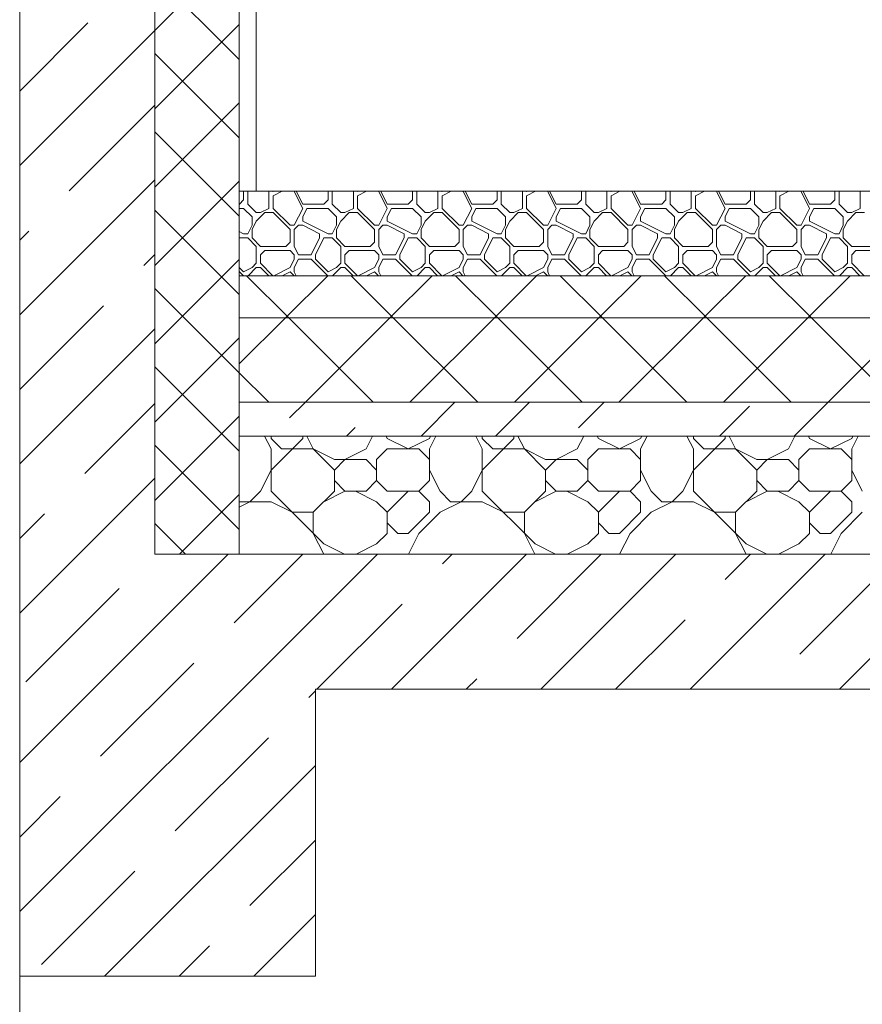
# Model space of a CAD drawing. Header units: millimetres. Extents: x 53645 to 137188, y 78097 to 135542.
# Tile 119 of 256: x 75147 to 76144, y 105827 to 106993. Entities that reach past the tile are written whole.
import ezdxf

# ---------------------------------------------------------------- set-up
doc = ezdxf.new("R2010")
doc.units = ezdxf.units.MM
doc.linetypes.add('GOST2.303 4', pattern=[7, 5, -2, 0])
doc.layers.add('hatch', color=7, linetype='Continuous', lineweight=5)
doc.layers.add('Wall2', color=40, linetype='Continuous', lineweight=5)

msp = doc.modelspace()

# ---------------------------------------------------------------- linework, layer by layer
at = {"layer": 'hatch', "color": 251, "ltscale": 100}
for points in [[(75306.9, 106359.9), (75306.9, 107389.9)], [(75306.9, 106359.9), (75306.9, 107389.9)], [(75406.9, 107389.9), (75406.9, 106689.9)], [(75406.9, 106789.9), (75406.9, 107389.9)], [(75306.9, 106980.3), (75406.9, 107080.3)], [(75406.9, 106946), (75306.9, 107046)], [(75146.9, 106908.7), (75227.4, 106989.3)], [(75306.9, 106887.5), (75406.9, 106987.5)], [(75146.9, 106820.3), (75306.9, 106980.3)], [(75406.9, 106853.2), (75306.9, 106953.2)], [(75306.9, 106794.7), (75406.9, 106894.7)], [(75205.4, 106790.4), (75306.9, 106892)], [(75406.9, 106760.4), (75306.9, 106860.4)], [(75146.9, 106643.6), (75306.9, 106803.6)], [(75306.9, 106701.9), (75406.9, 106801.9)], [(75406.9, 106689.9), (75406.9, 106789.9)], [(75426.9, 106789.9), (75406.9, 106789.9)], [(75412, 106789.6), (75411.7, 106789.9)], [(75412, 106779.6), (75412, 106789.6)], [(75417, 106789.6), (75417.3, 106789.9)], [(75417, 106774.6), (75417, 106789.6)], [(75442, 106789.6), (75441.7, 106789.9)], [(75442, 106769.6), (75442, 106789.6)], [(75447, 106789.6), (75446.7, 106789.9)], [(75447, 106784.6), (75457.6, 106789.9)], [(75447, 106789.6), (75447.6, 106789.9)], [(75472, 106789.6), (75471.7, 106789.9)], [(75482, 106769.6), (75472, 106789.6)], [(75482, 106774.6), (75474.3, 106789.9)], [(75512, 106789.6), (75511.7, 106789.9)], [(75512, 106779.6), (75512, 106789.6)], [(75517, 106789.6), (75517.3, 106789.9)], [(75517, 106774.6), (75517, 106789.6)], [(75542, 106789.6), (75541.7, 106789.9)], [(75542, 106769.6), (75542, 106789.6)], [(75547, 106789.6), (75546.7, 106789.9)], [(75547, 106784.6), (75557.6, 106789.9)], [(75547, 106789.6), (75547.6, 106789.9)], [(75572, 106789.6), (75571.7, 106789.9)], [(75582, 106769.6), (75572, 106789.6)], [(75582, 106774.6), (75574.3, 106789.9)], [(75612, 106789.6), (75611.7, 106789.9)], [(75612, 106779.6), (75612, 106789.6)], [(75617, 106789.6), (75617.3, 106789.9)], [(75617, 106774.6), (75617, 106789.6)], [(75642, 106789.6), (75641.7, 106789.9)], [(75642, 106769.6), (75642, 106789.6)], [(75647, 106789.6), (75646.7, 106789.9)], [(75647, 106784.6), (75657.6, 106789.9)], [(75647, 106789.6), (75647.6, 106789.9)], [(75672, 106789.6), (75671.7, 106789.9)], [(75682, 106769.6), (75672, 106789.6)], [(75682, 106774.6), (75674.3, 106789.9)], [(75712, 106789.6), (75711.7, 106789.9)], [(75712, 106779.6), (75712, 106789.6)], [(75717, 106789.6), (75717.3, 106789.9)], [(75717, 106774.6), (75717, 106789.6)], [(75742, 106789.6), (75741.7, 106789.9)], [(75742, 106769.6), (75742, 106789.6)], [(75747, 106789.6), (75746.7, 106789.9)], [(75747, 106784.6), (75757.6, 106789.9)], [(75747, 106789.6), (75747.6, 106789.9)], [(75772, 106789.6), (75771.7, 106789.9)], [(75782, 106769.6), (75772, 106789.6)], [(75782, 106774.6), (75774.3, 106789.9)], [(75812, 106789.6), (75811.7, 106789.9)], [(75812, 106779.6), (75812, 106789.6)], [(75817, 106789.6), (75817.3, 106789.9)], [(75817, 106774.6), (75817, 106789.6)], [(75842, 106789.6), (75841.7, 106789.9)], [(75842, 106769.6), (75842, 106789.6)], [(75847, 106789.6), (75846.7, 106789.9)], [(75847, 106784.6), (75857.6, 106789.9)], [(75847, 106789.6), (75847.6, 106789.9)], [(75872, 106789.6), (75871.7, 106789.9)], [(75882, 106769.6), (75872, 106789.6)], [(75882, 106774.6), (75874.3, 106789.9)], [(75912, 106789.6), (75911.7, 106789.9)], [(75912, 106779.6), (75912, 106789.6)], [(75917, 106789.6), (75917.3, 106789.9)], [(75917, 106774.6), (75917, 106789.6)], [(75942, 106789.6), (75941.7, 106789.9)], [(75942, 106769.6), (75942, 106789.6)], [(75947, 106789.6), (75946.7, 106789.9)], [(75947, 106784.6), (75957.6, 106789.9)], [(75947, 106789.6), (75947.6, 106789.9)], [(75972, 106789.6), (75971.7, 106789.9)], [(75982, 106769.6), (75972, 106789.6)], [(75982, 106774.6), (75974.3, 106789.9)], [(76012, 106789.6), (76011.7, 106789.9)], [(76012, 106779.6), (76012, 106789.6)], [(76017, 106789.6), (76017.3, 106789.9)], [(76017, 106774.6), (76017, 106789.6)], [(76042, 106789.6), (76041.7, 106789.9)], [(76042, 106769.6), (76042, 106789.6)], [(76047, 106789.6), (76046.7, 106789.9)], [(76047, 106784.6), (76057.6, 106789.9)], [(76047, 106789.6), (76047.6, 106789.9)], [(76072, 106789.6), (76071.7, 106789.9)], [(76082, 106769.6), (76072, 106789.6)], [(76082, 106774.6), (76074.3, 106789.9)], [(76112, 106789.6), (76111.7, 106789.9)], [(76112, 106779.6), (76112, 106789.6)], [(76117, 106789.6), (76117.3, 106789.9)], [(76117, 106774.6), (76117, 106789.6)], [(76142, 106789.6), (76141.7, 106789.9)], [(76142, 106769.6), (76142, 106789.6)], [(75407, 106774.6), (75412, 106779.6)], [(75447, 106769.6), (75447, 106784.6)], [(75507, 106774.6), (75512, 106779.6)], [(75547, 106769.6), (75547, 106784.6)], [(75607, 106774.6), (75612, 106779.6)], [(75647, 106769.6), (75647, 106784.6)], [(75707, 106774.6), (75712, 106779.6)], [(75747, 106769.6), (75747, 106784.6)], [(75807, 106774.6), (75812, 106779.6)], [(75847, 106769.6), (75847, 106784.6)], [(75907, 106774.6), (75912, 106779.6)], [(75947, 106769.6), (75947, 106784.6)], [(76007, 106774.6), (76012, 106779.6)], [(76047, 106769.6), (76047, 106784.6)], [(76107, 106774.6), (76112, 106779.6)], [(75406.9, 106667.6), (75306.9, 106767.6)], [(75406.9, 106774.6), (75407, 106774.6)], [(75406.9, 106769.6), (75412, 106769.6)], [(75422, 106759.6), (75412, 106769.6)], [(75427, 106764.6), (75417, 106774.6)], [(75432, 106764.6), (75442, 106769.6)], [(75467, 106749.6), (75447, 106769.6)], [(75472, 106749.6), (75482, 106769.6)], [(75482, 106774.6), (75507, 106774.6)], [(75482, 106759.6), (75487, 106769.6)], [(75487, 106769.6), (75512, 106769.6)], [(75522, 106759.6), (75512, 106769.6)], [(75527, 106764.6), (75517, 106774.6)], [(75532, 106764.6), (75542, 106769.6)], [(75567, 106749.6), (75547, 106769.6)], [(75572, 106749.6), (75582, 106769.6)], [(75582, 106774.6), (75607, 106774.6)], [(75582, 106759.6), (75587, 106769.6)], [(75587, 106769.6), (75612, 106769.6)], [(75622, 106759.6), (75612, 106769.6)], [(75627, 106764.6), (75617, 106774.6)], [(75632, 106764.6), (75642, 106769.6)], [(75667, 106749.6), (75647, 106769.6)], [(75672, 106749.6), (75682, 106769.6)], [(75682, 106774.6), (75707, 106774.6)], [(75682, 106759.6), (75687, 106769.6)], [(75687, 106769.6), (75712, 106769.6)], [(75722, 106759.6), (75712, 106769.6)], [(75727, 106764.6), (75717, 106774.6)], [(75732, 106764.6), (75742, 106769.6)], [(75767, 106749.6), (75747, 106769.6)], [(75772, 106749.6), (75782, 106769.6)], [(75782, 106774.6), (75807, 106774.6)], [(75782, 106759.6), (75787, 106769.6)], [(75787, 106769.6), (75812, 106769.6)], [(75822, 106759.6), (75812, 106769.6)], [(75827, 106764.6), (75817, 106774.6)], [(75832, 106764.6), (75842, 106769.6)], [(75867, 106749.6), (75847, 106769.6)], [(75872, 106749.6), (75882, 106769.6)], [(75882, 106774.6), (75907, 106774.6)], [(75882, 106759.6), (75887, 106769.6)], [(75887, 106769.6), (75912, 106769.6)], [(75922, 106759.6), (75912, 106769.6)], [(75927, 106764.6), (75917, 106774.6)], [(75932, 106764.6), (75942, 106769.6)], [(75967, 106749.6), (75947, 106769.6)], [(75972, 106749.6), (75982, 106769.6)], [(75982, 106774.6), (76007, 106774.6)], [(75982, 106759.6), (75987, 106769.6)], [(75987, 106769.6), (76012, 106769.6)], [(76022, 106759.6), (76012, 106769.6)], [(76027, 106764.6), (76017, 106774.6)], [(76032, 106764.6), (76042, 106769.6)], [(76067, 106749.6), (76047, 106769.6)], [(76072, 106749.6), (76082, 106769.6)], [(76082, 106774.6), (76107, 106774.6)], [(76082, 106759.6), (76087, 106769.6)], [(76087, 106769.6), (76112, 106769.6)], [(76122, 106759.6), (76112, 106769.6)], [(76127, 106764.6), (76117, 106774.6)], [(76132, 106764.6), (76142, 106769.6)], [(75422, 106749.6), (75422, 106759.6)], [(75422, 106744.6), (75427, 106754.6)], [(75427, 106764.6), (75432, 106764.6)], [(75427, 106754.6), (75437, 106764.6)], [(75437, 106764.6), (75447, 106764.6)], [(75467, 106744.6), (75447, 106764.6)], [(75482, 106754.6), (75482, 106759.6)], [(75512, 106739.6), (75482, 106754.6)], [(75522, 106749.6), (75522, 106759.6)], [(75522, 106744.6), (75527, 106754.6)], [(75527, 106764.6), (75532, 106764.6)], [(75527, 106754.6), (75537, 106764.6)], [(75537, 106764.6), (75547, 106764.6)], [(75567, 106744.6), (75547, 106764.6)], [(75582, 106754.6), (75582, 106759.6)], [(75612, 106739.6), (75582, 106754.6)], [(75622, 106749.6), (75622, 106759.6)], [(75622, 106744.6), (75627, 106754.6)], [(75627, 106764.6), (75632, 106764.6)], [(75627, 106754.6), (75637, 106764.6)], [(75637, 106764.6), (75647, 106764.6)], [(75667, 106744.6), (75647, 106764.6)], [(75682, 106754.6), (75682, 106759.6)], [(75712, 106739.6), (75682, 106754.6)], [(75722, 106749.6), (75722, 106759.6)], [(75722, 106744.6), (75727, 106754.6)], [(75727, 106764.6), (75732, 106764.6)], [(75727, 106754.6), (75737, 106764.6)], [(75737, 106764.6), (75747, 106764.6)], [(75767, 106744.6), (75747, 106764.6)], [(75782, 106754.6), (75782, 106759.6)], [(75812, 106739.6), (75782, 106754.6)], [(75822, 106749.6), (75822, 106759.6)], [(75822, 106744.6), (75827, 106754.6)], [(75827, 106764.6), (75832, 106764.6)], [(75827, 106754.6), (75837, 106764.6)], [(75837, 106764.6), (75847, 106764.6)], [(75867, 106744.6), (75847, 106764.6)], [(75882, 106754.6), (75882, 106759.6)], [(75912, 106739.6), (75882, 106754.6)], [(75922, 106749.6), (75922, 106759.6)], [(75922, 106744.6), (75927, 106754.6)], [(75927, 106764.6), (75932, 106764.6)], [(75927, 106754.6), (75937, 106764.6)], [(75937, 106764.6), (75947, 106764.6)], [(75967, 106744.6), (75947, 106764.6)], [(75982, 106754.6), (75982, 106759.6)], [(76012, 106739.6), (75982, 106754.6)], [(76022, 106749.6), (76022, 106759.6)], [(76022, 106744.6), (76027, 106754.6)], [(76027, 106764.6), (76032, 106764.6)], [(76027, 106754.6), (76037, 106764.6)], [(76037, 106764.6), (76047, 106764.6)], [(76067, 106744.6), (76047, 106764.6)], [(76082, 106754.6), (76082, 106759.6)], [(76112, 106739.6), (76082, 106754.6)], [(76122, 106749.6), (76122, 106759.6)], [(76122, 106744.6), (76127, 106754.6)], [(76127, 106764.6), (76132, 106764.6)], [(76127, 106754.6), (76137, 106764.6)], [(76137, 106764.6), (76147, 106764.6)], [(75146.9, 106732), (75157.6, 106742.7)], [(75417, 106739.6), (75422, 106749.6)], [(75417, 106739.6), (75422, 106749.6)], [(75422, 106734.6), (75422, 106744.6)], [(75467, 106749.6), (75472, 106749.6)], [(75467, 106729.6), (75467, 106744.6)], [(75472, 106744.6), (75477, 106749.6)], [(75472, 106724.6), (75472, 106744.6)], [(75477, 106749.6), (75482, 106749.6)], [(75502, 106739.6), (75482, 106749.6)], [(75517, 106739.6), (75522, 106749.6)], [(75517, 106739.6), (75522, 106749.6)], [(75522, 106734.6), (75522, 106744.6)], [(75567, 106749.6), (75572, 106749.6)], [(75567, 106729.6), (75567, 106744.6)], [(75572, 106744.6), (75577, 106749.6)], [(75572, 106724.6), (75572, 106744.6)], [(75577, 106749.6), (75582, 106749.6)], [(75602, 106739.6), (75582, 106749.6)], [(75617, 106739.6), (75622, 106749.6)], [(75617, 106739.6), (75622, 106749.6)], [(75622, 106734.6), (75622, 106744.6)], [(75667, 106749.6), (75672, 106749.6)], [(75667, 106729.6), (75667, 106744.6)], [(75672, 106744.6), (75677, 106749.6)], [(75672, 106724.6), (75672, 106744.6)], [(75677, 106749.6), (75682, 106749.6)], [(75702, 106739.6), (75682, 106749.6)], [(75717, 106739.6), (75722, 106749.6)], [(75717, 106739.6), (75722, 106749.6)], [(75722, 106734.6), (75722, 106744.6)], [(75767, 106749.6), (75772, 106749.6)], [(75767, 106729.6), (75767, 106744.6)], [(75772, 106744.6), (75777, 106749.6)], [(75772, 106724.6), (75772, 106744.6)], [(75777, 106749.6), (75782, 106749.6)], [(75802, 106739.6), (75782, 106749.6)], [(75817, 106739.6), (75822, 106749.6)], [(75817, 106739.6), (75822, 106749.6)], [(75822, 106734.6), (75822, 106744.6)], [(75867, 106749.6), (75872, 106749.6)], [(75867, 106729.6), (75867, 106744.6)], [(75872, 106744.6), (75877, 106749.6)], [(75872, 106724.6), (75872, 106744.6)], [(75877, 106749.6), (75882, 106749.6)], [(75902, 106739.6), (75882, 106749.6)], [(75917, 106739.6), (75922, 106749.6)], [(75917, 106739.6), (75922, 106749.6)], [(75922, 106734.6), (75922, 106744.6)], [(75967, 106749.6), (75972, 106749.6)], [(75967, 106729.6), (75967, 106744.6)], [(75972, 106744.6), (75977, 106749.6)], [(75972, 106724.6), (75972, 106744.6)], [(75977, 106749.6), (75982, 106749.6)], [(76002, 106739.6), (75982, 106749.6)], [(76017, 106739.6), (76022, 106749.6)], [(76017, 106739.6), (76022, 106749.6)], [(76022, 106734.6), (76022, 106744.6)], [(76067, 106749.6), (76072, 106749.6)], [(76067, 106729.6), (76067, 106744.6)], [(76072, 106744.6), (76077, 106749.6)], [(76072, 106724.6), (76072, 106744.6)], [(76077, 106749.6), (76082, 106749.6)], [(76102, 106739.6), (76082, 106749.6)], [(76117, 106739.6), (76122, 106749.6)], [(76117, 106739.6), (76122, 106749.6)], [(76122, 106734.6), (76122, 106744.6)], [(75412, 106739.6), (75406.9, 106742.2)], [(75406.9, 106734.4), (75407, 106734.6)], [(75407, 106734.6), (75417, 106734.6)], [(75412, 106739.6), (75417, 106739.6)], [(75427, 106724.6), (75417, 106734.6)], [(75432, 106724.6), (75422, 106734.6)], [(75492, 106714.6), (75502, 106734.6)], [(75497, 106714.6), (75507, 106734.6)], [(75502, 106734.6), (75502, 106739.6)], [(75507, 106734.6), (75517, 106734.6)], [(75512, 106739.6), (75517, 106739.6)], [(75527, 106724.6), (75517, 106734.6)], [(75532, 106724.6), (75522, 106734.6)], [(75592, 106714.6), (75602, 106734.6)], [(75597, 106714.6), (75607, 106734.6)], [(75602, 106734.6), (75602, 106739.6)], [(75607, 106734.6), (75617, 106734.6)], [(75612, 106739.6), (75617, 106739.6)], [(75627, 106724.6), (75617, 106734.6)], [(75632, 106724.6), (75622, 106734.6)], [(75692, 106714.6), (75702, 106734.6)], [(75697, 106714.6), (75707, 106734.6)], [(75702, 106734.6), (75702, 106739.6)], [(75707, 106734.6), (75717, 106734.6)], [(75712, 106739.6), (75717, 106739.6)], [(75727, 106724.6), (75717, 106734.6)], [(75732, 106724.6), (75722, 106734.6)], [(75792, 106714.6), (75802, 106734.6)], [(75797, 106714.6), (75807, 106734.6)], [(75802, 106734.6), (75802, 106739.6)], [(75807, 106734.6), (75817, 106734.6)], [(75812, 106739.6), (75817, 106739.6)], [(75827, 106724.6), (75817, 106734.6)], [(75832, 106724.6), (75822, 106734.6)], [(75892, 106714.6), (75902, 106734.6)], [(75897, 106714.6), (75907, 106734.6)], [(75902, 106734.6), (75902, 106739.6)], [(75907, 106734.6), (75917, 106734.6)], [(75912, 106739.6), (75917, 106739.6)], [(75927, 106724.6), (75917, 106734.6)], [(75932, 106724.6), (75922, 106734.6)], [(75992, 106714.6), (76002, 106734.6)], [(75997, 106714.6), (76007, 106734.6)], [(76002, 106734.6), (76002, 106739.6)], [(76007, 106734.6), (76017, 106734.6)], [(76012, 106739.6), (76017, 106739.6)], [(76027, 106724.6), (76017, 106734.6)], [(76032, 106724.6), (76022, 106734.6)], [(76092, 106714.6), (76102, 106734.6)], [(76097, 106714.6), (76107, 106734.6)], [(76102, 106734.6), (76102, 106739.6)], [(76107, 106734.6), (76117, 106734.6)], [(76112, 106739.6), (76117, 106739.6)], [(76127, 106724.6), (76117, 106734.6)], [(76132, 106724.6), (76122, 106734.6)], [(75427, 106704.6), (75427, 106724.6)], [(75432, 106724.6), (75462, 106724.6)], [(75432, 106714.6), (75437, 106719.6)], [(75437, 106719.6), (75467, 106719.6)], [(75462, 106724.6), (75467, 106729.6)], [(75472, 106714.6), (75467, 106719.6)], [(75477, 106714.6), (75472, 106724.6)], [(75527, 106704.6), (75527, 106724.6)], [(75532, 106724.6), (75562, 106724.6)], [(75532, 106714.6), (75537, 106719.6)], [(75537, 106719.6), (75567, 106719.6)], [(75562, 106724.6), (75567, 106729.6)], [(75572, 106714.6), (75567, 106719.6)], [(75577, 106714.6), (75572, 106724.6)], [(75627, 106704.6), (75627, 106724.6)], [(75632, 106724.6), (75662, 106724.6)], [(75632, 106714.6), (75637, 106719.6)], [(75637, 106719.6), (75667, 106719.6)], [(75662, 106724.6), (75667, 106729.6)], [(75672, 106714.6), (75667, 106719.6)], [(75677, 106714.6), (75672, 106724.6)], [(75727, 106704.6), (75727, 106724.6)], [(75732, 106724.6), (75762, 106724.6)], [(75732, 106714.6), (75737, 106719.6)], [(75737, 106719.6), (75767, 106719.6)], [(75762, 106724.6), (75767, 106729.6)], [(75772, 106714.6), (75767, 106719.6)], [(75777, 106714.6), (75772, 106724.6)], [(75827, 106704.6), (75827, 106724.6)], [(75832, 106724.6), (75862, 106724.6)], [(75832, 106714.6), (75837, 106719.6)], [(75837, 106719.6), (75867, 106719.6)], [(75862, 106724.6), (75867, 106729.6)], [(75872, 106714.6), (75867, 106719.6)], [(75877, 106714.6), (75872, 106724.6)], [(75927, 106704.6), (75927, 106724.6)], [(75932, 106724.6), (75962, 106724.6)], [(75932, 106714.6), (75937, 106719.6)], [(75937, 106719.6), (75967, 106719.6)], [(75962, 106724.6), (75967, 106729.6)], [(75972, 106714.6), (75967, 106719.6)], [(75977, 106714.6), (75972, 106724.6)], [(76027, 106704.6), (76027, 106724.6)], [(76032, 106724.6), (76062, 106724.6)], [(76032, 106714.6), (76037, 106719.6)], [(76037, 106719.6), (76067, 106719.6)], [(76062, 106724.6), (76067, 106729.6)], [(76072, 106714.6), (76067, 106719.6)], [(76077, 106714.6), (76072, 106724.6)], [(76127, 106704.6), (76127, 106724.6)], [(76132, 106724.6), (76162, 106724.6)], [(76132, 106714.6), (76137, 106719.6)], [(76137, 106719.6), (76167, 106719.6)], [(75293.7, 106702), (75306.9, 106715.2)], [(75306.9, 106609.1), (75406.9, 106709.1)], [(75432, 106704.6), (75432, 106714.6)], [(75467, 106699.6), (75472, 106709.6)], [(75472, 106709.6), (75472, 106714.6)], [(75472, 106699.6), (75477, 106709.6)], [(75477, 106714.6), (75492, 106714.6)], [(75477, 106709.6), (75492, 106709.6)], [(75511.7, 106689.9), (75492, 106709.6)], [(75497, 106709.6), (75497, 106714.6)], [(75512, 106694.6), (75497, 106709.6)], [(75532, 106704.6), (75532, 106714.6)], [(75567, 106699.6), (75572, 106709.6)], [(75572, 106709.6), (75572, 106714.6)], [(75572, 106699.6), (75577, 106709.6)], [(75577, 106714.6), (75592, 106714.6)], [(75577, 106709.6), (75592, 106709.6)], [(75611.7, 106689.9), (75592, 106709.6)], [(75597, 106709.6), (75597, 106714.6)], [(75612, 106694.6), (75597, 106709.6)], [(75632, 106704.6), (75632, 106714.6)], [(75667, 106699.6), (75672, 106709.6)], [(75672, 106709.6), (75672, 106714.6)], [(75672, 106699.6), (75677, 106709.6)], [(75677, 106714.6), (75692, 106714.6)], [(75677, 106709.6), (75692, 106709.6)], [(75711.7, 106689.9), (75692, 106709.6)], [(75697, 106709.6), (75697, 106714.6)], [(75712, 106694.6), (75697, 106709.6)], [(75732, 106704.6), (75732, 106714.6)], [(75767, 106699.6), (75772, 106709.6)], [(75772, 106709.6), (75772, 106714.6)], [(75772, 106699.6), (75777, 106709.6)], [(75777, 106714.6), (75792, 106714.6)], [(75777, 106709.6), (75792, 106709.6)], [(75811.7, 106689.9), (75792, 106709.6)], [(75797, 106709.6), (75797, 106714.6)], [(75812, 106694.6), (75797, 106709.6)], [(75832, 106704.6), (75832, 106714.6)], [(75867, 106699.6), (75872, 106709.6)], [(75872, 106709.6), (75872, 106714.6)], [(75872, 106699.6), (75877, 106709.6)], [(75877, 106714.6), (75892, 106714.6)], [(75877, 106709.6), (75892, 106709.6)], [(75911.7, 106689.9), (75892, 106709.6)], [(75897, 106709.6), (75897, 106714.6)], [(75912, 106694.6), (75897, 106709.6)], [(75932, 106704.6), (75932, 106714.6)], [(75967, 106699.6), (75972, 106709.6)], [(75972, 106709.6), (75972, 106714.6)], [(75972, 106699.6), (75977, 106709.6)], [(75977, 106714.6), (75992, 106714.6)], [(75977, 106709.6), (75992, 106709.6)], [(76011.7, 106689.9), (75992, 106709.6)], [(75997, 106709.6), (75997, 106714.6)], [(76012, 106694.6), (75997, 106709.6)], [(76032, 106704.6), (76032, 106714.6)], [(76067, 106699.6), (76072, 106709.6)], [(76072, 106709.6), (76072, 106714.6)], [(76072, 106699.6), (76077, 106709.6)], [(76077, 106714.6), (76092, 106714.6)], [(76077, 106709.6), (76092, 106709.6)], [(76111.7, 106689.9), (76092, 106709.6)], [(76097, 106709.6), (76097, 106714.6)], [(76112, 106694.6), (76097, 106709.6)], [(76132, 106704.6), (76132, 106714.6)], [(75412, 106694.6), (75406.9, 106699.7)], [(75412, 106694.6), (75422, 106699.6)], [(75417.3, 106689.9), (75427, 106699.6)], [(75422, 106699.6), (75427, 106704.6)], [(75427, 106699.6), (75432, 106699.6)], [(75446.7, 106689.9), (75432, 106704.6)], [(75441.7, 106689.9), (75432, 106699.6)], [(75447.6, 106689.9), (75467, 106699.6)], [(75472, 106694.6), (75472, 106699.6)], [(75512, 106694.6), (75522, 106699.6)], [(75517.3, 106689.9), (75527, 106699.6)], [(75522, 106699.6), (75527, 106704.6)], [(75527, 106699.6), (75532, 106699.6)], [(75546.7, 106689.9), (75532, 106704.6)], [(75541.7, 106689.9), (75532, 106699.6)], [(75547.6, 106689.9), (75567, 106699.6)], [(75572, 106694.6), (75572, 106699.6)], [(75612, 106694.6), (75622, 106699.6)], [(75617.3, 106689.9), (75627, 106699.6)], [(75622, 106699.6), (75627, 106704.6)], [(75627, 106699.6), (75632, 106699.6)], [(75646.7, 106689.9), (75632, 106704.6)], [(75641.7, 106689.9), (75632, 106699.6)], [(75647.6, 106689.9), (75667, 106699.6)], [(75672, 106694.6), (75672, 106699.6)], [(75712, 106694.6), (75722, 106699.6)], [(75717.3, 106689.9), (75727, 106699.6)], [(75722, 106699.6), (75727, 106704.6)], [(75727, 106699.6), (75732, 106699.6)], [(75746.7, 106689.9), (75732, 106704.6)], [(75741.7, 106689.9), (75732, 106699.6)], [(75747.6, 106689.9), (75767, 106699.6)], [(75772, 106694.6), (75772, 106699.6)], [(75812, 106694.6), (75822, 106699.6)], [(75817.3, 106689.9), (75827, 106699.6)], [(75822, 106699.6), (75827, 106704.6)], [(75827, 106699.6), (75832, 106699.6)], [(75846.7, 106689.9), (75832, 106704.6)], [(75841.7, 106689.9), (75832, 106699.6)], [(75847.6, 106689.9), (75867, 106699.6)], [(75872, 106694.6), (75872, 106699.6)], [(75912, 106694.6), (75922, 106699.6)], [(75917.3, 106689.9), (75927, 106699.6)], [(75922, 106699.6), (75927, 106704.6)], [(75927, 106699.6), (75932, 106699.6)], [(75946.7, 106689.9), (75932, 106704.6)], [(75941.7, 106689.9), (75932, 106699.6)], [(75947.6, 106689.9), (75967, 106699.6)], [(75972, 106694.6), (75972, 106699.6)], [(76012, 106694.6), (76022, 106699.6)], [(76017.3, 106689.9), (76027, 106699.6)], [(76022, 106699.6), (76027, 106704.6)], [(76027, 106699.6), (76032, 106699.6)], [(76046.7, 106689.9), (76032, 106704.6)], [(76041.7, 106689.9), (76032, 106699.6)], [(76047.6, 106689.9), (76067, 106699.6)], [(76072, 106694.6), (76072, 106699.6)], [(76112, 106694.6), (76122, 106699.6)], [(76117.3, 106689.9), (76127, 106699.6)], [(76122, 106699.6), (76127, 106704.6)], [(76127, 106699.6), (76132, 106699.6)], [(76146.7, 106689.9), (76132, 106704.6)], [(76141.7, 106689.9), (76132, 106699.6)], [(75411.7, 106689.9), (75406.9, 106694.7)], [(81536.9, 106689.9), (75406.9, 106689.9)], [(75406.9, 106639.9), (75406.9, 106689.9)], [(75406.9, 106689.9), (81536.9, 106689.9)], [(75406.9, 106689.9), (75406.9, 106639.9)], [(75465.4, 106639.9), (75415.4, 106689.9)], [(75457.6, 106689.9), (75467, 106694.6)], [(75461.5, 106639.9), (75511.5, 106689.9)], [(75471.7, 106689.9), (75467, 106694.6)], [(75474.3, 106689.9), (75472, 106694.6)], [(75589.2, 106639.9), (75539.2, 106689.9)], [(75557.6, 106689.9), (75567, 106694.6)], [(75571.7, 106689.9), (75567, 106694.6)], [(75574.3, 106689.9), (75572, 106694.6)], [(75585.2, 106639.9), (75635.2, 106689.9)], [(75657.6, 106689.9), (75667, 106694.6)], [(75712.9, 106639.9), (75662.9, 106689.9)], [(75671.7, 106689.9), (75667, 106694.6)], [(75674.3, 106689.9), (75672, 106694.6)], [(75708.9, 106639.9), (75758.9, 106689.9)], [(75757.6, 106689.9), (75767, 106694.6)], [(75771.7, 106689.9), (75767, 106694.6)], [(75774.3, 106689.9), (75772, 106694.6)], [(75836.7, 106639.9), (75786.7, 106689.9)], [(75832.7, 106639.9), (75882.7, 106689.9)], [(75857.6, 106689.9), (75867, 106694.6)], [(75871.7, 106689.9), (75867, 106694.6)], [(75874.3, 106689.9), (75872, 106694.6)], [(75960.4, 106639.9), (75910.4, 106689.9)], [(75956.4, 106639.9), (76006.4, 106689.9)], [(75957.6, 106689.9), (75967, 106694.6)], [(75971.7, 106689.9), (75967, 106694.6)], [(75974.3, 106689.9), (75972, 106694.6)], [(76084.2, 106639.9), (76034.2, 106689.9)], [(76057.6, 106689.9), (76067, 106694.6)], [(76071.7, 106689.9), (76067, 106694.6)], [(76074.3, 106689.9), (76072, 106694.6)], [(76080.2, 106639.9), (76130.2, 106689.9)], [(75406.9, 106574.8), (75306.9, 106674.8)], [(75146.9, 106555.2), (75246, 106654.3)], [(81536.9, 106639.9), (75406.9, 106639.9)], [(75406.9, 106585.4), (75461.5, 106639.9)], [(75406.9, 106539.9), (75406.9, 106639.9)], [(75406.9, 106639.9), (81536.9, 106639.9)], [(75406.9, 106639.9), (75406.9, 106539.9)], [(75565.4, 106539.9), (75465.4, 106639.9)], [(75485.2, 106539.9), (75585.2, 106639.9)], [(75689.2, 106539.9), (75589.2, 106639.9)], [(75608.9, 106539.9), (75708.9, 106639.9)], [(75812.9, 106539.9), (75712.9, 106639.9)], [(75732.7, 106539.9), (75832.7, 106639.9)], [(75936.7, 106539.9), (75836.7, 106639.9)], [(75856.4, 106539.9), (75956.4, 106639.9)], [(76060.4, 106539.9), (75960.4, 106639.9)], [(75980.2, 106539.9), (76080.2, 106639.9)], [(76184.2, 106539.9), (76084.2, 106639.9)], [(76103.9, 106539.9), (76203.9, 106639.9)], [(75146.9, 106466.8), (75306.9, 106626.8)], [(75306.9, 106516.3), (75406.9, 106616.3)], [(75406.9, 106482), (75306.9, 106582)], [(75441.7, 106539.9), (75406.9, 106574.8)], [(75223.9, 106455.4), (75306.9, 106538.4)], [(81536.9, 106539.9), (75406.9, 106539.9)], [(81536.9, 106539.9), (75406.9, 106539.9)], [(75406.9, 106539.9), (75406.9, 106499.9)], [(75406.9, 106539.9), (75406.9, 106499.9)], [(75466.5, 106521.3), (75485.2, 106539.9)], [(75622, 106499.9), (75662, 106539.9)], [(75710.4, 106499.9), (75750.4, 106539.9)], [(75808.6, 106509.8), (75838.8, 106539.9)], [(75975.5, 106499.9), (76011, 106535.4)], [(76063.9, 106499.9), (76103.9, 106539.9)], [(75306.9, 106423.5), (75406.9, 106523.5)], [(75533.6, 106499.9), (75543.9, 106510.2)], [(75406.9, 106499.9), (81536.9, 106499.9)], [(75406.9, 106359.9), (75406.9, 106499.9)], [(75406.9, 106499.9), (81536.9, 106499.9)], [(75406.9, 106499.9), (75406.9, 106499.7)], [(75406.9, 106499.7), (75406.9, 106359.9)], [(75444.5, 106484.6), (75436.8, 106499.9)], [(75444.5, 106497.1), (75444.5, 106499.9)], [(75482, 106497.1), (75482, 106499.9)], [(75494.5, 106484.6), (75486.8, 106499.9)], [(75557, 106484.6), (75564.6, 106499.9)], [(75582, 106497.1), (75580.6, 106499.9)], [(75632, 106484.6), (75639.6, 106499.9)], [(75632, 106497.1), (75633.4, 106499.9)], [(75694.5, 106484.6), (75686.8, 106499.9)], [(75694.5, 106497.1), (75694.5, 106499.9)], [(75732, 106497.1), (75732, 106499.9)], [(75744.5, 106484.6), (75736.8, 106499.9)], [(75807, 106484.6), (75814.6, 106499.9)], [(75832, 106497.1), (75830.6, 106499.9)], [(75882, 106484.6), (75889.6, 106499.9)], [(75882, 106497.1), (75883.4, 106499.9)], [(75944.5, 106484.6), (75936.8, 106499.9)], [(75944.5, 106497.1), (75944.5, 106499.9)], [(75982, 106497.1), (75982, 106499.9)], [(75994.5, 106484.6), (75986.8, 106499.9)], [(76057, 106484.6), (76064.6, 106499.9)], [(76082, 106497.1), (76080.6, 106499.9)], [(76132, 106484.6), (76139.6, 106499.9)], [(76132, 106497.1), (76133.4, 106499.9)], [(75406.9, 106389.2), (75306.9, 106489.2)], [(75444.5, 106459.6), (75482, 106497.1)], [(75457, 106484.6), (75444.5, 106497.1)], [(75607, 106484.6), (75582, 106497.1)], [(75607, 106484.6), (75632, 106497.1)], [(75694.5, 106459.6), (75732, 106497.1)], [(75707, 106484.6), (75694.5, 106497.1)], [(75857, 106484.6), (75832, 106497.1)], [(75857, 106484.6), (75882, 106497.1)], [(75944.5, 106459.6), (75982, 106497.1)], [(75957, 106484.6), (75944.5, 106497.1)], [(76107, 106484.6), (76082, 106497.1)], [(76107, 106484.6), (76132, 106497.1)], [(75444.5, 106434.6), (75444.5, 106484.6)], [(75457, 106484.6), (75494.5, 106484.6)], [(75519.5, 106459.6), (75494.5, 106484.6)], [(75519.5, 106472.1), (75494.5, 106484.6)], [(75532, 106472.1), (75557, 106484.6)], [(75569.5, 106472.1), (75582, 106484.6)], [(75582, 106484.6), (75619.5, 106484.6)], [(75632, 106472.1), (75619.5, 106484.6)], [(75632, 106447.1), (75632, 106484.6)], [(75694.5, 106434.6), (75694.5, 106484.6)], [(75707, 106484.6), (75744.5, 106484.6)], [(75769.5, 106459.6), (75744.5, 106484.6)], [(75769.5, 106472.1), (75744.5, 106484.6)], [(75782, 106472.1), (75807, 106484.6)], [(75819.5, 106472.1), (75832, 106484.6)], [(75832, 106484.6), (75869.5, 106484.6)], [(75882, 106472.1), (75869.5, 106484.6)], [(75882, 106447.1), (75882, 106484.6)], [(75944.5, 106434.6), (75944.5, 106484.6)], [(75957, 106484.6), (75994.5, 106484.6)], [(76019.5, 106459.6), (75994.5, 106484.6)], [(76019.5, 106472.1), (75994.5, 106484.6)], [(76032, 106472.1), (76057, 106484.6)], [(76069.5, 106472.1), (76082, 106484.6)], [(76082, 106484.6), (76119.5, 106484.6)], [(76132, 106472.1), (76119.5, 106484.6)], [(76132, 106447.1), (76132, 106484.6)], [(75519.5, 106472.1), (75557, 106472.1)], [(75519.5, 106459.6), (75532, 106472.1)], [(75569.5, 106459.6), (75557, 106472.1)], [(75569.5, 106447.1), (75569.5, 106472.1)], [(75769.5, 106472.1), (75807, 106472.1)], [(75769.5, 106459.6), (75782, 106472.1)], [(75819.5, 106459.6), (75807, 106472.1)], [(75819.5, 106447.1), (75819.5, 106472.1)], [(76019.5, 106472.1), (76057, 106472.1)], [(76019.5, 106459.6), (76032, 106472.1)], [(76069.5, 106459.6), (76057, 106472.1)], [(76069.5, 106447.1), (76069.5, 106472.1)], [(75432, 106434.6), (75444.5, 106459.6)], [(75519.5, 106434.6), (75519.5, 106459.6)], [(75644.5, 106434.6), (75632, 106459.6)], [(75682, 106434.6), (75694.5, 106459.6)], [(75769.5, 106434.6), (75769.5, 106459.6)], [(75894.5, 106434.6), (75882, 106459.6)], [(75932, 106434.6), (75944.5, 106459.6)], [(76019.5, 106434.6), (76019.5, 106459.6)], [(76144.5, 106434.6), (76132, 106459.6)], [(75216.8, 106359.9), (75306.9, 106450)], [(75532, 106434.6), (75519.5, 106447.1)], [(75557, 106434.6), (75569.5, 106447.1)], [(75582, 106434.6), (75569.5, 106447.1)], [(75619.5, 106434.6), (75632, 106447.1)], [(75782, 106434.6), (75769.5, 106447.1)], [(75807, 106434.6), (75819.5, 106447.1)], [(75832, 106434.6), (75819.5, 106447.1)], [(75869.5, 106434.6), (75882, 106447.1)], [(76032, 106434.6), (76019.5, 106447.1)], [(76057, 106434.6), (76069.5, 106447.1)], [(76082, 106434.6), (76069.5, 106447.1)], [(76119.5, 106434.6), (76132, 106447.1)], [(75336.1, 106359.9), (75406.9, 106430.7)], [(75419.5, 106422.1), (75432, 106434.6)], [(75507, 106372.1), (75444.5, 106434.6)], [(75494.5, 106409.6), (75519.5, 106434.6)], [(75507, 106422.1), (75532, 106434.6)], [(75532, 106434.6), (75557, 106434.6)], [(75569.5, 106422.1), (75544.5, 106434.6)], [(75582, 106434.6), (75619.5, 106434.6)], [(75582, 106409.6), (75607, 106434.6)], [(75632, 106422.1), (75619.5, 106434.6)], [(75657, 106422.1), (75644.5, 106434.6)], [(75669.5, 106422.1), (75682, 106434.6)], [(75757, 106372.1), (75694.5, 106434.6)], [(75744.5, 106409.6), (75769.5, 106434.6)], [(75757, 106422.1), (75782, 106434.6)], [(75782, 106434.6), (75807, 106434.6)], [(75819.5, 106422.1), (75794.5, 106434.6)], [(75832, 106434.6), (75869.5, 106434.6)], [(75832, 106409.6), (75857, 106434.6)], [(75882, 106422.1), (75869.5, 106434.6)], [(75907, 106422.1), (75894.5, 106434.6)], [(75919.5, 106422.1), (75932, 106434.6)], [(76007, 106372.1), (75944.5, 106434.6)], [(75994.5, 106409.6), (76019.5, 106434.6)], [(76007, 106422.1), (76032, 106434.6)], [(76032, 106434.6), (76057, 106434.6)], [(76069.5, 106422.1), (76044.5, 106434.6)], [(76082, 106434.6), (76119.5, 106434.6)], [(76082, 106409.6), (76107, 106434.6)], [(76132, 106422.1), (76119.5, 106434.6)], [(75407, 106422.1), (75406.9, 106422.2)], [(75406.9, 106415.8), (75419.5, 106422.1)], [(75407, 106422.1), (75444.5, 106422.1)], [(75469.5, 106409.6), (75444.5, 106422.1)], [(75582, 106409.6), (75569.5, 106422.1)], [(75632, 106409.6), (75632, 106422.1)], [(75644.5, 106409.6), (75669.5, 106422.1)], [(75657, 106422.1), (75694.5, 106422.1)], [(75719.5, 106409.6), (75694.5, 106422.1)], [(75832, 106409.6), (75819.5, 106422.1)], [(75882, 106409.6), (75882, 106422.1)], [(75894.5, 106409.6), (75919.5, 106422.1)], [(75907, 106422.1), (75944.5, 106422.1)], [(75969.5, 106409.6), (75944.5, 106422.1)], [(76082, 106409.6), (76069.5, 106422.1)], [(76132, 106409.6), (76132, 106422.1)], [(75146.9, 106378.4), (75176.2, 106407.7)], [(75469.5, 106409.6), (75494.5, 106409.6)], [(75494.5, 106384.6), (75494.5, 106409.6)], [(75582, 106384.6), (75582, 106409.6)], [(75607, 106384.6), (75632, 106409.6)], [(75619.5, 106384.6), (75644.5, 106409.6)], [(75719.5, 106409.6), (75744.5, 106409.6)], [(75744.5, 106384.6), (75744.5, 106409.6)], [(75832, 106384.6), (75832, 106409.6)], [(75857, 106384.6), (75882, 106409.6)], [(75869.5, 106384.6), (75894.5, 106409.6)], [(75969.5, 106409.6), (75994.5, 106409.6)], [(75994.5, 106384.6), (75994.5, 106409.6)], [(76082, 106384.6), (76082, 106409.6)], [(76107, 106384.6), (76132, 106409.6)], [(76119.5, 106384.6), (76144.5, 106409.6)], [(75343.3, 106359.9), (75306.9, 106396.4)], [(75594.5, 106384.6), (75582, 106397.1)], [(75844.5, 106384.6), (75832, 106397.1)], [(76094.5, 106384.6), (76082, 106397.1)], [(75506.8, 106359.9), (75494.5, 106384.6)], [(75569.5, 106372.1), (75582, 106384.6)], [(75594.5, 106384.6), (75607, 106384.6)], [(75619.5, 106384.6), (75607.1, 106359.9)], [(75756.8, 106359.9), (75744.5, 106384.6)], [(75819.5, 106372.1), (75832, 106384.6)], [(75844.5, 106384.6), (75857, 106384.6)], [(75869.5, 106384.6), (75857.1, 106359.9)], [(76006.8, 106359.9), (75994.5, 106384.6)], [(76069.5, 106372.1), (76082, 106384.6)], [(76094.5, 106384.6), (76107, 106384.6)], [(76119.5, 106384.6), (76107.1, 106359.9)], [(75531.3, 106359.9), (75507, 106372.1)], [(75545.1, 106359.9), (75569.5, 106372.1)], [(75781.3, 106359.9), (75757, 106372.1)], [(75795.1, 106359.9), (75819.5, 106372.1)], [(76031.3, 106359.9), (76007, 106372.1)], [(76045.1, 106359.9), (76069.5, 106372.1)], [(75146.9, 106290), (75216.8, 106359.9)], [(75146.9, 106113.2), (75393.6, 106359.9)], [(75496.9, 106359.9), (75306.9, 106359.9)], [(75406.9, 106359.9), (75306.9, 106359.9)], [(75400.7, 106278.7), (75482, 106359.9)], [(81426.9, 106359.9), (75406.9, 106359.9)], [(75406.9, 106359.9), (75406.9, 106359.9)], [(75426.9, 106359.9), (75406.9, 106359.9)], [(75406.9, 106359.9), (75406.9, 106359.9)], [(75406.9, 106359.9), (75426.9, 106359.9)], [(75426.9, 106359.9), (75426.9, 106359.9)], [(75496.9, 106286.5), (75570.4, 106359.9)], [(75496.9, 106359.9), (81426.9, 106359.9)], [(75587.1, 106199.9), (75747.1, 106359.9)], [(75647.3, 106348.5), (75658.8, 106359.9)], [(75735.7, 106260.1), (75835.5, 106359.9)], [(75763.9, 106199.9), (75923.9, 106359.9)], [(75940.7, 106199.9), (76100.7, 106359.9)], [(75982.3, 106329.9), (76012.3, 106359.9)], [(76117.5, 106199.9), (76277.5, 106359.9)], [(76070.7, 106241.5), (76181.2, 106352)], [(75154.1, 106208.8), (75264.6, 106319.3)], [(75498.8, 106199.9), (75599.6, 106300.8)], [(75146.9, 105936.5), (75496.9, 106286.5)], [(75852.3, 106199.9), (75934.6, 106282.2)], [(75242.5, 106120.5), (75353, 106230.9)], [(75675.5, 106199.9), (75688, 106212.4)], [(75489.1, 106190.3), (75496.9, 106198.1)], [(75330.9, 106032.1), (75441.3, 106142.5)], [(75247.1, 105859.9), (75496.9, 106109.7)], [(75146.9, 106024.8), (75194.7, 106072.7)], [(75419.3, 105943.7), (75496.9, 106021.3)], [(75172.6, 105873.8), (75283.1, 105984.3)], [(75423.9, 105859.9), (75496.9, 105932.9)], [(75335.5, 105859.9), (75371.5, 105895.9)]]:
    msp.add_lwpolyline(points, dxfattribs=at)
at = {"layer": 'Wall2', "color": 4, "linetype": 'GOST2.303 4', "lineweight": 0, "ltscale": 100}
msp.add_line((75146.9, 106299.9), (75146.9, 103679.9), dxfattribs=at)
at = {"layer": 'Wall2', "ltscale": 100}
for points in [[(75146.9, 107389.9), (75146.9, 105859.9)], [(75426.9, 107389.9), (75426.9, 106789.9)], [(75406.9, 106789.9), (81536.9, 106789.9)], [(81426.9, 106199.9), (75496.9, 106199.9)], [(75496.9, 105859.9), (75496.9, 106199.9)], [(75146.9, 105859.9), (75496.9, 105859.9)]]:
    msp.add_lwpolyline(points, dxfattribs=at)

doc.saveas('drawing.dxf')
